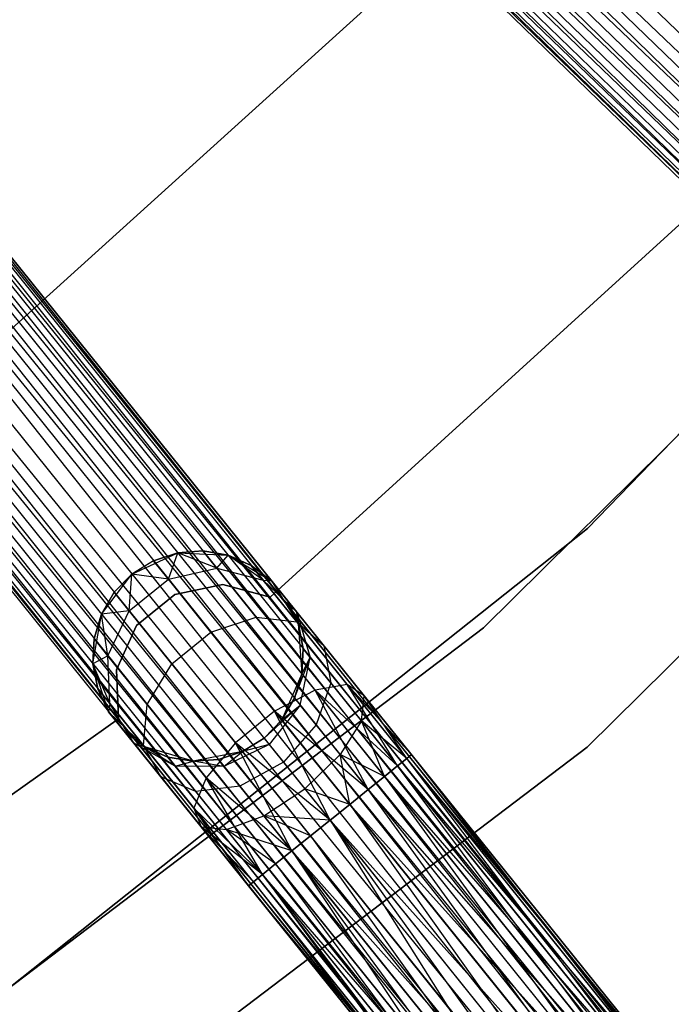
# Model space of a CAD drawing. Extents: x -102 to 101, y -101 to 102.
# Tile 158 of 256: x 35.5 to 41.69, y -50.49 to -41.14. Entities that reach past the tile are written whole.
import ezdxf

# ---------------------------------------------------------------- set-up
doc = ezdxf.new("R2010")
doc.units = 0
doc.header["$LTSCALE"] = 25.4
doc.layers.get('0').update_dxf_attribs({"linetype": 'CONTINUOUS'})

# ---------------------------------------------------------------- blocks, each defined once
blk = doc.blocks.new('NL2500012268_STL')
at = {"color": 0}
for p, q in [((133.7187, -30.1146, 328.5), (160.555, -56.1368, 328.5)), ((133.7187, -30.1146, 328.5), (160.555, -56.1368, 328.5)), ((133.7187, -30.1146, 326.5), (160.555, -56.1368, 326.5)), ((133.7187, -30.1146, 326.5), (160.555, -56.1368, 326.5)), ((133.5521, -30.2864, 326.5291), (160.555, -56.1368, 326.5)), ((160.2315, -56.4704, 326.6146), (133.5521, -30.2864, 326.5291)), ((160.2315, -56.4704, 326.6146), (133.5521, -30.2864, 326.5291)), ((133.5521, -30.2864, 328.4709), (160.3884, -56.3086, 328.4709)), ((133.5521, -30.2864, 328.4709), (160.3884, -56.3086, 328.4709)), ((133.5521, -30.2864, 326.5291), (160.555, -56.1368, 326.5)), ((133.3952, -30.4482, 326.6146), (160.2315, -56.4704, 326.6146)), ((133.3952, -30.4482, 326.6146), (160.2315, -56.4704, 326.6146)), ((160.3884, -56.3086, 328.4709), (133.3952, -30.4482, 328.3855)), ((133.3952, -30.4482, 328.3855), (160.0934, -56.6128, 328.2485)), ((133.3952, -30.4482, 328.3855), (160.0934, -56.6128, 328.2485)), ((160.3884, -56.3086, 328.4709), (133.3952, -30.4482, 328.3855)), ((159.9821, -56.7276, 326.9319), (133.2571, -30.5907, 326.7515)), ((133.2571, -30.5907, 326.7515), (160.2315, -56.4704, 326.6146)), ((133.2571, -30.5907, 326.7515), (160.2315, -56.4704, 326.6146)), ((159.9821, -56.7276, 326.9319), (133.2571, -30.5907, 326.7515)), ((133.2571, -30.5907, 328.2485), (160.0934, -56.6128, 328.2485)), ((133.2571, -30.5907, 328.2485), (160.0934, -56.6128, 328.2485)), ((133.1458, -30.7054, 326.9319), (159.9821, -56.7276, 326.9319)), ((133.1458, -30.7054, 326.9319), (159.9821, -56.7276, 326.9319)), ((160.0934, -56.6128, 328.2485), (133.1458, -30.7054, 328.0681)), ((133.1458, -30.7054, 328.0681), (159.9041, -56.808, 327.8546)), ((133.1458, -30.7054, 328.0681), (159.9041, -56.808, 327.8546)), ((160.0934, -56.6128, 328.2485), (133.1458, -30.7054, 328.0681)), ((133.0277, -30.8273, 327.3795), (159.8639, -56.8494, 327.3795)), ((133.0277, -30.8273, 327.6205), (159.8639, -56.8494, 327.3795)), ((159.9041, -56.808, 327.8546), (133.0277, -30.8273, 327.6205)), ((133.0277, -30.8273, 327.6205), (159.8639, -56.8494, 327.3795)), ((133.0277, -30.8273, 327.3795), (159.8639, -56.8494, 327.3795)), ((159.9041, -56.808, 327.8546), (133.0277, -30.8273, 327.6205)), ((159.8639, -56.8494, 327.3795), (133.0678, -30.7859, 327.1454)), ((133.0678, -30.7859, 327.1454), (159.9821, -56.7276, 326.9319)), ((133.0678, -30.7859, 327.1454), (159.9821, -56.7276, 326.9319)), ((159.8639, -56.8494, 327.3795), (133.0678, -30.7859, 327.1454)), ((133.0678, -30.7859, 327.8546), (159.9041, -56.808, 327.8546)), ((133.0678, -30.7859, 327.8546), (159.9041, -56.808, 327.8546)), ((153.9917, -62.2053, 327.3795), (130.5566, -33.0825, 327.6205)), ((130.5566, -33.0825, 327.3795), (153.9917, -62.2053, 327.3795)), ((153.9917, -62.2053, 327.3795), (130.5566, -33.0825, 327.6205)), ((130.5566, -33.0825, 327.6205), (153.9467, -62.2415, 327.8546)), ((130.5566, -33.0825, 327.6205), (153.9467, -62.2415, 327.8546)), ((130.5566, -33.0825, 327.3795), (153.9917, -62.2053, 327.3795)), ((153.9467, -62.2415, 327.8546), (130.4244, -33.1889, 328.0681)), ((130.4244, -33.1889, 328.0681), (153.7349, -62.4119, 328.2485)), ((130.4244, -33.1889, 328.0681), (153.7349, -62.4119, 328.2485)), ((153.9467, -62.2415, 327.8546), (130.4244, -33.1889, 328.0681)), ((130.4244, -33.1889, 326.9319), (153.8594, -62.3117, 326.9319)), ((130.4244, -33.1889, 326.9319), (153.8594, -62.3117, 326.9319)), ((130.5117, -33.1187, 327.8546), (153.9467, -62.2415, 327.8546)), ((130.5117, -33.1187, 327.8546), (153.9467, -62.2415, 327.8546)), ((153.8594, -62.3117, 326.9319), (130.5117, -33.1187, 327.1454)), ((130.5117, -33.1187, 327.1454), (153.9917, -62.2053, 327.3795)), ((130.5117, -33.1187, 327.1454), (153.9917, -62.2053, 327.3795)), ((153.8594, -62.3117, 326.9319), (130.5117, -33.1187, 327.1454)), ((130.2999, -33.2891, 328.2485), (153.7349, -62.4119, 328.2485)), ((130.2999, -33.2891, 328.2485), (153.7349, -62.4119, 328.2485)), ((153.5803, -62.5363, 326.6146), (130.2999, -33.2891, 326.7515)), ((130.2999, -33.2891, 326.7515), (153.8594, -62.3117, 326.9319)), ((130.2999, -33.2891, 326.7515), (153.8594, -62.3117, 326.9319)), ((153.5803, -62.5363, 326.6146), (130.2999, -33.2891, 326.7515)), ((153.7349, -62.4119, 328.2485), (130.1453, -33.4135, 328.3855)), ((130.1453, -33.4135, 328.3855), (153.4047, -62.6776, 328.4709)), ((130.1453, -33.4135, 328.3855), (153.4047, -62.6776, 328.4709)), ((153.7349, -62.4119, 328.2485), (130.1453, -33.4135, 328.3855)), ((130.1453, -33.4135, 326.6146), (153.5803, -62.5363, 326.6146)), ((130.1453, -33.4135, 326.6146), (153.5803, -62.5363, 326.6146)), ((129.9697, -33.5548, 328.4709), (153.4047, -62.6776, 328.4709)), ((129.9697, -33.5548, 328.4709), (153.4047, -62.6776, 328.4709)), ((129.9697, -33.5548, 326.5291), (153.2183, -62.8276, 326.5)), ((129.9697, -33.5548, 326.5291), (153.2183, -62.8276, 326.5)), ((129.9697, -33.5548, 326.5291), (153.5803, -62.5363, 326.6146)), ((129.9697, -33.5548, 326.5291), (153.5803, -62.5363, 326.6146)), ((129.7832, -33.7048, 328.5), (153.2183, -62.8276, 328.5)), ((129.7832, -33.7048, 328.5), (153.2183, -62.8276, 328.5)), ((129.7832, -33.7048, 326.5), (153.2183, -62.8276, 326.5)), ((129.7832, -33.7048, 326.5), (153.2183, -62.8276, 326.5)), ((129.5968, -33.8549, 326.5291), (153.2183, -62.8276, 326.5)), ((152.8562, -63.119, 326.6146), (129.5968, -33.8549, 326.5291)), ((152.8562, -63.119, 326.6146), (129.5968, -33.8549, 326.5291)), ((129.5968, -33.8549, 328.4709), (153.0318, -62.9777, 328.4709)), ((129.5968, -33.8549, 328.4709), (153.0318, -62.9777, 328.4709)), ((129.5968, -33.8549, 326.5291), (153.2183, -62.8276, 326.5)), ((129.4212, -33.9962, 326.6146), (152.8562, -63.119, 326.6146)), ((129.4212, -33.9962, 326.6146), (152.8562, -63.119, 326.6146)), ((153.0318, -62.9777, 328.4709), (129.4212, -33.9962, 328.3855)), ((129.4212, -33.9962, 328.3855), (152.7016, -63.2434, 328.2485)), ((129.4212, -33.9962, 328.3855), (152.7016, -63.2434, 328.2485)), ((153.0318, -62.9777, 328.4709), (129.4212, -33.9962, 328.3855)), ((152.5771, -63.3436, 326.9319), (129.2666, -34.1206, 326.7515)), ((129.2666, -34.1206, 326.7515), (152.8562, -63.119, 326.6146)), ((129.2666, -34.1206, 326.7515), (152.8562, -63.119, 326.6146)), ((152.5771, -63.3436, 326.9319), (129.2666, -34.1206, 326.7515)), ((129.2666, -34.1206, 328.2485), (152.7016, -63.2434, 328.2485)), ((129.2666, -34.1206, 328.2485), (152.7016, -63.2434, 328.2485)), ((129.1421, -34.2208, 326.9319), (152.5771, -63.3436, 326.9319)), ((129.1421, -34.2208, 326.9319), (152.5771, -63.3436, 326.9319)), ((152.7016, -63.2434, 328.2485), (129.1421, -34.2208, 328.0681)), ((129.1421, -34.2208, 328.0681), (152.4898, -63.4138, 327.8546)), ((129.1421, -34.2208, 328.0681), (152.4898, -63.4138, 327.8546)), ((152.7016, -63.2434, 328.2485), (129.1421, -34.2208, 328.0681)), ((152.4449, -63.45, 327.3795), (129.0548, -34.291, 327.1454)), ((129.0548, -34.291, 327.1454), (152.5771, -63.3436, 326.9319)), ((129.0548, -34.291, 327.1454), (152.5771, -63.3436, 326.9319)), ((152.4449, -63.45, 327.3795), (129.0548, -34.291, 327.1454)), ((129.0548, -34.291, 327.8546), (152.4898, -63.4138, 327.8546)), ((129.0548, -34.291, 327.8546), (152.4898, -63.4138, 327.8546)), ((129.0098, -34.3272, 327.3795), (152.4449, -63.45, 327.3795)), ((129.0098, -34.3272, 327.6205), (152.4449, -63.45, 327.3795)), ((152.4898, -63.4138, 327.8546), (129.0098, -34.3272, 327.6205)), ((129.0098, -34.3272, 327.6205), (152.4449, -63.45, 327.3795)), ((129.0098, -34.3272, 327.3795), (152.4449, -63.45, 327.3795)), ((152.4898, -63.4138, 327.8546), (129.0098, -34.3272, 327.6205)), ((137.9719, -44.7397, 21), (143.6191, -39.6321, 21)), ((143.6191, -39.6321, 23), (137.9719, -44.7397, 23)), ((143.6191, -39.6321, 23), (137.9719, -44.7397, 23)), ((137.9719, -44.7397, 21), (143.6191, -39.6321, 21)), ((144.2646, -45.8941, 19), (149.8981, -40.0692, 19)), ((149.8981, -40.0692, 20), (144.2646, -45.8941, 20)), ((144.2646, -45.8941, 19), (149.8981, -40.0692, 19)), ((149.8981, -40.0692, 20), (144.2646, -45.8941, 20)), ((149.0434, -41.1315, 26.5), (143.2785, -46.8357, 26.5)), ((143.2785, -46.8357, 17), (149.0434, -41.1315, 17)), ((143.2785, -46.8357, 17), (149.0434, -41.1315, 17)), ((149.0434, -41.1315, 26.5), (143.2785, -46.8357, 26.5)), ((144.2615, -47.9687, 26.5), (150.1659, -42.1265, 26.5)), ((150.1659, -42.1265, 17), (144.2615, -47.9687, 17)), ((144.2615, -47.9687, 26.5), (150.1659, -42.1265, 26.5)), ((150.1659, -42.1265, 17), (144.2615, -47.9687, 17)), ((145.3929, -42.7716, 23), (141.25, -46.5455, 23)), ((141.25, -46.5455, 21), (145.3929, -42.7716, 21)), ((141.25, -46.5455, 21), (145.3929, -42.7716, 21)), ((145.3929, -42.7716, 23), (141.25, -46.5455, 23)), ((137.919, -50.9338, 19), (144.2646, -45.8941, 19)), ((144.2646, -45.8941, 20), (137.919, -50.9338, 20)), ((137.919, -50.9338, 19), (144.2646, -45.8941, 19)), ((144.2646, -45.8941, 20), (137.919, -50.9338, 20)), ((144.2646, -45.8941, 19), (144.2646, -45.8941, 20)), ((144.2646, -45.8941, 19), (144.2646, -45.8941, 20)), ((139.9394, -46.326, 21), (140.3733, -46.1238, 21)), ((139.9394, -46.326, 21), (140.3733, -46.1238, 21)), ((140.3733, -46.1238, 25.5), (140.1441, -46.1986, 25.5)), ((140.1441, -46.1986, 25.5), (140.3733, -46.1238, 21)), ((140.1441, -46.1986, 25.5), (140.3733, -46.1238, 21)), ((140.3733, -46.1238, 25.5), (140.1441, -46.1986, 25.5)), ((140.2858, -46.3748, 26.6369), (140.3733, -46.1238, 25.5)), ((140.2858, -46.3748, 26.6369), (140.3733, -46.1238, 25.5)), ((140.6137, -46.1062, 25.5), (140.3733, -46.1238, 25.5)), ((140.3733, -46.1238, 21), (140.6137, -46.1062, 25.5)), ((140.6137, -46.1062, 25.5), (140.3733, -46.1238, 25.5)), ((140.3733, -46.1238, 21), (140.6137, -46.1062, 25.5)), ((140.3733, -46.1238, 21), (140.8514, -46.1465, 21)), ((140.7449, -46.2692, 26.5518), (140.3733, -46.1238, 25.5)), ((140.7449, -46.2692, 26.5518), (140.3733, -46.1238, 25.5)), ((140.3733, -46.1238, 21), (140.8514, -46.1465, 21)), ((140.3733, -46.1238, 25.5), (140.3733, -46.1238, 21)), ((140.3733, -46.1238, 25.5), (140.3733, -46.1238, 21)), ((140.7449, -46.2692, 26.5518), (140.6137, -46.1062, 25.5)), ((140.7449, -46.2692, 26.5518), (140.6137, -46.1062, 25.5)), ((140.8514, -46.1465, 25.5), (140.6137, -46.1062, 25.5)), ((140.6137, -46.1062, 25.5), (140.8514, -46.1465, 21)), ((140.6137, -46.1062, 25.5), (140.8514, -46.1465, 21)), ((140.8514, -46.1465, 25.5), (140.6137, -46.1062, 25.5)), ((140.7449, -46.2692, 26.5518), (140.8514, -46.1465, 25.5)), ((140.7449, -46.2692, 26.5518), (140.8514, -46.1465, 25.5)), ((140.8514, -46.1465, 21), (141.2642, -46.3888, 21)), ((141.1848, -46.3822, 26.4011), (140.8514, -46.1465, 25.5)), ((141.1848, -46.3822, 26.4011), (140.8514, -46.1465, 25.5)), ((141.0725, -46.2426, 25.5), (140.8514, -46.1465, 25.5)), ((140.8514, -46.1465, 21), (141.0725, -46.2426, 25.5)), ((140.8514, -46.1465, 21), (141.2642, -46.3888, 21)), ((140.8514, -46.1465, 25.5), (140.8514, -46.1465, 21)), ((140.8514, -46.1465, 25.5), (140.8514, -46.1465, 21)), ((141.0725, -46.2426, 25.5), (140.8514, -46.1465, 25.5)), ((140.8514, -46.1465, 21), (141.0725, -46.2426, 25.5)), ((140.1441, -46.1986, 25.5), (139.9394, -46.326, 25.5)), ((140.1441, -46.1986, 25.5), (139.9394, -46.326, 25.5)), ((140.1441, -46.1986, 25.5), (139.9394, -46.326, 21)), ((140.1441, -46.1986, 25.5), (139.9394, -46.326, 21)), ((140.2858, -46.3748, 26.6369), (140.1441, -46.1986, 25.5)), ((140.2858, -46.3748, 26.6369), (140.1441, -46.1986, 25.5)), ((140.2858, -46.3748, 26.6369), (140.7449, -46.2692, 26.5518)), ((140.2858, -46.3748, 26.6369), (140.7449, -46.2692, 26.5518)), ((140.7449, -46.2692, 26.5518), (141.1848, -46.3822, 26.4011)), ((141.1184, -46.7333, 27.4435), (140.7449, -46.2692, 26.5518)), ((141.1184, -46.7333, 27.4435), (140.7449, -46.2692, 26.5518)), ((140.7449, -46.2692, 26.5518), (141.1848, -46.3822, 26.4011)), ((141.1848, -46.3822, 26.4011), (141.0725, -46.2426, 25.5)), ((141.1848, -46.3822, 26.4011), (141.0725, -46.2426, 25.5)), ((141.2642, -46.3888, 25.5), (141.0725, -46.2426, 25.5)), ((141.0725, -46.2426, 25.5), (141.2642, -46.3888, 21)), ((141.0725, -46.2426, 25.5), (141.2642, -46.3888, 21)), ((141.2642, -46.3888, 25.5), (141.0725, -46.2426, 25.5)), ((139.6492, -46.7065, 21), (139.9394, -46.326, 21)), ((139.6492, -46.7065, 21), (139.9394, -46.326, 21)), ((139.9394, -46.326, 25.5), (139.7712, -46.4986, 25.5)), ((139.7712, -46.4986, 25.5), (139.9394, -46.326, 21)), ((139.9394, -46.326, 25.5), (139.7712, -46.4986, 25.5)), ((139.7712, -46.4986, 25.5), (139.9394, -46.326, 21)), ((139.9129, -46.6748, 26.6369), (139.9394, -46.326, 25.5)), ((139.9129, -46.6748, 26.6369), (139.9394, -46.326, 25.5)), ((139.9129, -46.6748, 26.6369), (140.2858, -46.3748, 26.6369)), ((139.9129, -46.6748, 26.6369), (140.2858, -46.3748, 26.6369)), ((140.2858, -46.3748, 26.6369), (139.9394, -46.326, 25.5)), ((140.2858, -46.3748, 26.6369), (139.9394, -46.326, 25.5)), ((139.9394, -46.326, 25.5), (139.9394, -46.326, 21)), ((139.9394, -46.326, 25.5), (139.9394, -46.326, 21)), ((140.6896, -46.8765, 27.6008), (140.2858, -46.3748, 26.6369)), ((140.6896, -46.8765, 27.6008), (140.2858, -46.3748, 26.6369)), ((141.1848, -46.3822, 26.4011), (141.2642, -46.3888, 25.5)), ((141.1848, -46.3822, 26.4011), (141.2642, -46.3888, 25.5)), ((141.1848, -46.3822, 26.4011), (141.505, -46.6881, 26.2192)), ((141.5048, -46.7799, 27.165), (141.1848, -46.3822, 26.4011)), ((141.5048, -46.7799, 27.165), (141.1848, -46.3822, 26.4011)), ((141.1848, -46.3822, 26.4011), (141.505, -46.6881, 26.2192)), ((140.8005, -46.425, 23), (140.3452, -46.5209, 23)), ((140.3452, -46.5209, 21), (140.8005, -46.425, 21)), ((140.3452, -46.5209, 21), (140.8005, -46.425, 21)), ((140.8005, -46.425, 23), (140.3452, -46.5209, 23)), ((141.25, -46.5455, 23), (140.8005, -46.425, 23)), ((140.8005, -46.425, 23), (140.8005, -46.425, 21)), ((140.8005, -46.425, 21), (141.25, -46.5455, 21)), ((140.8005, -46.425, 23), (140.8005, -46.425, 21)), ((140.8005, -46.425, 21), (141.25, -46.5455, 21)), ((141.25, -46.5455, 23), (140.8005, -46.425, 23)), ((141.2642, -46.3888, 21), (141.5171, -46.7951, 21)), ((141.505, -46.6881, 26.2192), (141.2642, -46.3888, 25.5)), ((141.2642, -46.3888, 21), (141.4153, -46.5766, 25.5)), ((141.2642, -46.3888, 25.5), (141.2642, -46.3888, 21)), ((141.505, -46.6881, 26.2192), (141.2642, -46.3888, 25.5)), ((141.2642, -46.3888, 21), (141.4153, -46.5766, 25.5)), ((141.2642, -46.3888, 21), (141.5171, -46.7951, 21)), ((141.2642, -46.3888, 25.5), (141.2642, -46.3888, 21)), ((139.7712, -46.4986, 25.5), (139.6492, -46.7065, 25.5)), ((139.6492, -46.7065, 21), (139.7712, -46.4986, 25.5)), ((139.7712, -46.4986, 25.5), (139.6492, -46.7065, 25.5)), ((139.6492, -46.7065, 21), (139.7712, -46.4986, 25.5)), ((139.9129, -46.6748, 26.6369), (139.7712, -46.4986, 25.5)), ((139.9129, -46.6748, 26.6369), (139.7712, -46.4986, 25.5)), ((140.3452, -46.5209, 23), (139.9826, -46.8125, 23)), ((139.9826, -46.8125, 21), (140.3452, -46.5209, 21)), ((139.9826, -46.8125, 21), (140.3452, -46.5209, 21)), ((140.3452, -46.5209, 23), (139.9826, -46.8125, 23)), ((140.3452, -46.5209, 23), (140.3452, -46.5209, 21)), ((140.3452, -46.5209, 23), (140.3452, -46.5209, 21)), ((141.25, -46.5455, 23), (141.25, -46.5455, 21)), ((141.25, -46.5455, 23), (141.25, -46.5455, 21)), ((141.505, -46.6881, 26.2192), (141.4153, -46.5766, 25.5)), ((141.5171, -46.7951, 25.5), (141.4153, -46.5766, 25.5)), ((141.505, -46.6881, 26.2192), (141.4153, -46.5766, 25.5)), ((141.4153, -46.5766, 25.5), (141.5171, -46.7951, 21)), ((141.4153, -46.5766, 25.5), (141.5171, -46.7951, 21)), ((141.5171, -46.7951, 25.5), (141.4153, -46.5766, 25.5)), ((139.569, -47.1784, 21), (139.6492, -46.7065, 21)), ((139.569, -47.1784, 21), (139.6492, -46.7065, 21)), ((139.6492, -46.7065, 25.5), (139.5804, -46.9376, 25.5)), ((139.5804, -46.9376, 25.5), (139.6492, -46.7065, 21)), ((139.5804, -46.9376, 25.5), (139.6492, -46.7065, 21)), ((139.6492, -46.7065, 25.5), (139.5804, -46.9376, 25.5)), ((139.9129, -46.6748, 26.6369), (139.6492, -46.7065, 25.5)), ((139.9129, -46.6748, 26.6369), (139.6492, -46.7065, 25.5)), ((139.7116, -47.1006, 26.5518), (139.6492, -46.7065, 25.5)), ((139.7116, -47.1006, 26.5518), (139.6492, -46.7065, 25.5)), ((139.6492, -46.7065, 25.5), (139.6492, -46.7065, 21)), ((139.6492, -46.7065, 25.5), (139.6492, -46.7065, 21)), ((139.7116, -47.1006, 26.5518), (139.9129, -46.6748, 26.6369)), ((139.7116, -47.1006, 26.5518), (139.9129, -46.6748, 26.6369)), ((140.3167, -47.1766, 27.6008), (139.9129, -46.6748, 26.6369)), ((140.3167, -47.1766, 27.6008), (139.9129, -46.6748, 26.6369)), ((140.6896, -46.8765, 27.6008), (141.1184, -46.7333, 27.4435)), ((140.6896, -46.8765, 27.6008), (141.1184, -46.7333, 27.4435)), ((141.1184, -46.7333, 27.4435), (141.5048, -46.7799, 27.165)), ((141.6774, -47.428, 28.0393), (141.1184, -46.7333, 27.4435)), ((141.6774, -47.428, 28.0393), (141.1184, -46.7333, 27.4435)), ((141.1184, -46.7333, 27.4435), (141.5048, -46.7799, 27.165)), ((141.5636, -47.0317, 25.5), (141.505, -46.6881, 26.2192)), ((141.505, -46.6881, 26.2192), (141.632, -47.1166, 26.048)), ((141.5636, -47.0317, 25.5), (141.505, -46.6881, 26.2192)), ((141.5171, -46.7951, 25.5), (141.505, -46.6881, 26.2192)), ((141.5171, -46.7951, 25.5), (141.505, -46.6881, 26.2192)), ((141.7604, -47.0055, 26.829), (141.505, -46.6881, 26.2192)), ((141.7604, -47.0055, 26.829), (141.505, -46.6881, 26.2192)), ((141.505, -46.6881, 26.2192), (141.632, -47.1166, 26.048)), ((143.2785, -46.8357, 26.5), (136.8184, -51.7387, 26.5)), ((136.8184, -51.7387, 17), (143.2785, -46.8357, 17)), ((136.8184, -51.7387, 17), (143.2785, -46.8357, 17)), ((143.2785, -46.8357, 26.5), (136.8184, -51.7387, 26.5)), ((139.9826, -46.8125, 23), (139.7912, -47.2366, 23)), ((139.7912, -47.2366, 21), (139.9826, -46.8125, 21)), ((139.7912, -47.2366, 21), (139.9826, -46.8125, 21)), ((139.9826, -46.8125, 23), (139.7912, -47.2366, 23)), ((139.9826, -46.8125, 23), (139.9826, -46.8125, 21)), ((139.9826, -46.8125, 23), (139.9826, -46.8125, 21)), ((141.5048, -46.7799, 27.165), (141.7604, -47.0055, 26.829)), ((141.9837, -47.375, 27.6754), (141.5048, -46.7799, 27.165)), ((141.9837, -47.375, 27.6754), (141.5048, -46.7799, 27.165)), ((141.5048, -46.7799, 27.165), (141.7604, -47.0055, 26.829)), ((141.5171, -46.7951, 21), (141.5522, -47.2725, 21)), ((141.5636, -47.0317, 25.5), (141.5171, -46.7951, 25.5)), ((141.5171, -46.7951, 21), (141.5636, -47.0317, 25.5)), ((141.5171, -46.7951, 21), (141.5522, -47.2725, 21)), ((141.5171, -46.7951, 25.5), (141.5171, -46.7951, 21)), ((141.5171, -46.7951, 25.5), (141.5171, -46.7951, 21)), ((141.5636, -47.0317, 25.5), (141.5171, -46.7951, 25.5)), ((141.5171, -46.7951, 21), (141.5636, -47.0317, 25.5)), ((143.2785, -46.8357, 17), (143.2785, -46.8357, 26.5)), ((143.2785, -46.8357, 17), (143.2785, -46.8357, 26.5)), ((139.5804, -46.9376, 25.5), (139.569, -47.1784, 25.5)), ((139.569, -47.1784, 21), (139.5804, -46.9376, 25.5)), ((139.5804, -46.9376, 25.5), (139.569, -47.1784, 25.5)), ((139.569, -47.1784, 21), (139.5804, -46.9376, 25.5)), ((139.7116, -47.1006, 26.5518), (139.5804, -46.9376, 25.5)), ((139.7116, -47.1006, 26.5518), (139.5804, -46.9376, 25.5)), ((140.3167, -47.1766, 27.6008), (140.6896, -46.8765, 27.6008)), ((140.3167, -47.1766, 27.6008), (140.6896, -46.8765, 27.6008)), ((141.2939, -47.6274, 28.2448), (140.6896, -46.8765, 27.6008)), ((141.2939, -47.6274, 28.2448), (140.6896, -46.8765, 27.6008)), ((141.5522, -47.2725, 25.5), (141.5636, -47.0317, 25.5)), ((141.5636, -47.0317, 25.5), (141.5522, -47.2725, 21)), ((141.5636, -47.0317, 25.5), (141.5522, -47.2725, 21)), ((141.5522, -47.2725, 25.5), (141.5636, -47.0317, 25.5)), ((141.632, -47.1166, 26.048), (141.5636, -47.0317, 25.5)), ((141.632, -47.1166, 26.048), (141.5636, -47.0317, 25.5)), ((141.7604, -47.0055, 26.829), (141.8266, -47.3584, 26.5125)), ((142.1427, -47.4805, 27.2364), (141.7604, -47.0055, 26.829)), ((142.1427, -47.4805, 27.2364), (141.7604, -47.0055, 26.829)), ((141.7604, -47.0055, 26.829), (141.8266, -47.3584, 26.5125)), ((139.7116, -47.1006, 26.5518), (139.569, -47.1784, 25.5)), ((139.7116, -47.1006, 26.5518), (139.569, -47.1784, 25.5)), ((139.7279, -47.5546, 26.4011), (139.7116, -47.1006, 26.5518)), ((140.0851, -47.5648, 27.4435), (139.7116, -47.1006, 26.5518)), ((139.7279, -47.5546, 26.4011), (139.7116, -47.1006, 26.5518)), ((140.0851, -47.5648, 27.4435), (139.7116, -47.1006, 26.5518)), ((141.4835, -47.5035, 25.5), (141.632, -47.1166, 26.048)), ((141.4835, -47.5035, 25.5), (141.632, -47.1166, 26.048)), ((141.5367, -47.5696, 25.9265), (141.632, -47.1166, 26.048)), ((141.5367, -47.5696, 25.9265), (141.632, -47.1166, 26.048)), ((141.5522, -47.2725, 25.5), (141.632, -47.1166, 26.048)), ((141.5522, -47.2725, 25.5), (141.632, -47.1166, 26.048)), ((141.8266, -47.3584, 26.5125), (141.632, -47.1166, 26.048)), ((141.8266, -47.3584, 26.5125), (141.632, -47.1166, 26.048)), ((139.7174, -47.6335, 21), (139.569, -47.1784, 21)), ((139.7279, -47.5546, 26.4011), (139.569, -47.1784, 25.5)), ((139.569, -47.1784, 25.5), (139.6156, -47.415, 25.5)), ((139.7279, -47.5546, 26.4011), (139.569, -47.1784, 25.5)), ((139.6156, -47.415, 25.5), (139.569, -47.1784, 21)), ((139.7174, -47.6335, 21), (139.569, -47.1784, 21)), ((139.6156, -47.415, 25.5), (139.569, -47.1784, 21)), ((139.569, -47.1784, 25.5), (139.6156, -47.415, 25.5)), ((139.569, -47.1784, 25.5), (139.569, -47.1784, 21)), ((139.569, -47.1784, 25.5), (139.569, -47.1784, 21)), ((140.0851, -47.5648, 27.4435), (140.3167, -47.1766, 27.6008)), ((140.0851, -47.5648, 27.4435), (140.3167, -47.1766, 27.6008)), ((140.921, -47.9275, 28.2448), (140.3167, -47.1766, 27.6008)), ((140.921, -47.9275, 28.2448), (140.3167, -47.1766, 27.6008)), ((139.7912, -47.2366, 23), (139.7912, -47.2366, 21)), ((139.7912, -47.2366, 23), (139.7912, -47.2366, 21)), ((139.7912, -47.2366, 23), (139.8124, -47.7014, 23)), ((139.8124, -47.7014, 21), (139.7912, -47.2366, 21)), ((139.8124, -47.7014, 21), (139.7912, -47.2366, 21)), ((139.7912, -47.2366, 23), (139.8124, -47.7014, 23)), ((141.5522, -47.2725, 21), (141.3615, -47.7114, 21)), ((141.5522, -47.2725, 21), (141.3615, -47.7114, 21)), ((141.4835, -47.5035, 25.5), (141.5522, -47.2725, 25.5)), ((141.5522, -47.2725, 21), (141.4835, -47.5035, 25.5)), ((141.4835, -47.5035, 25.5), (141.5522, -47.2725, 25.5)), ((141.5522, -47.2725, 21), (141.4835, -47.5035, 25.5)), ((141.5522, -47.2725, 25.5), (141.5522, -47.2725, 21)), ((141.5522, -47.2725, 25.5), (141.5522, -47.2725, 21)), ((141.9837, -47.375, 27.6754), (141.6774, -47.428, 28.0393)), ((141.9837, -47.375, 27.6754), (141.6774, -47.428, 28.0393)), ((141.8266, -47.3584, 26.5125), (141.6882, -47.7579, 26.2881)), ((141.8266, -47.3584, 26.5125), (141.6882, -47.7579, 26.2881)), ((142.1178, -47.7203, 26.8229), (141.8266, -47.3584, 26.5125)), ((142.1178, -47.7203, 26.8229), (141.8266, -47.3584, 26.5125)), ((142.4613, -48.1473, 28.0681), (141.9837, -47.375, 27.6754)), ((142.5486, -48.077, 27.8546), (141.9837, -47.375, 27.6754)), ((142.4613, -48.1473, 28.0681), (141.9837, -47.375, 27.6754)), ((142.5486, -48.077, 27.8546), (141.9837, -47.375, 27.6754)), ((142.5936, -48.0408, 27.6205), (141.9837, -47.375, 27.6754)), ((142.5936, -48.0408, 27.6205), (141.9837, -47.375, 27.6754)), ((142.1427, -47.4805, 27.2364), (141.9837, -47.375, 27.6754)), ((142.1427, -47.4805, 27.2364), (141.9837, -47.375, 27.6754)), ((139.7279, -47.5546, 26.4011), (139.6156, -47.415, 25.5)), ((139.6156, -47.415, 25.5), (139.7174, -47.6335, 25.5)), ((139.7279, -47.5546, 26.4011), (139.6156, -47.415, 25.5)), ((139.7174, -47.6335, 21), (139.6156, -47.415, 25.5)), ((139.6156, -47.415, 25.5), (139.7174, -47.6335, 25.5)), ((139.7174, -47.6335, 21), (139.6156, -47.415, 25.5)), ((141.6774, -47.428, 28.0393), (141.2939, -47.6274, 28.2448)), ((141.6774, -47.428, 28.0393), (141.2939, -47.6274, 28.2448)), ((141.3615, -47.7114, 25.5), (141.4835, -47.5035, 25.5)), ((141.4835, -47.5035, 25.5), (141.3615, -47.7114, 21)), ((141.4835, -47.5035, 25.5), (141.3615, -47.7114, 21)), ((141.3615, -47.7114, 25.5), (141.4835, -47.5035, 25.5)), ((141.4835, -47.5035, 25.5), (141.5367, -47.5696, 25.9265)), ((141.4835, -47.5035, 25.5), (141.5367, -47.5696, 25.9265)), ((142.1822, -48.3719, 28.3855), (141.6774, -47.428, 28.0393)), ((142.3368, -48.2475, 28.2485), (141.6774, -47.428, 28.0393)), ((142.1822, -48.3719, 28.3855), (141.6774, -47.428, 28.0393)), ((142.3368, -48.2475, 28.2485), (141.6774, -47.428, 28.0393)), ((142.4613, -48.1473, 28.0681), (141.6774, -47.428, 28.0393)), ((142.4613, -48.1473, 28.0681), (141.6774, -47.428, 28.0393)), ((142.1178, -47.7203, 26.8229), (142.1427, -47.4805, 27.2364)), ((142.1178, -47.7203, 26.8229), (142.1427, -47.4805, 27.2364)), ((142.5936, -48.0408, 27.3795), (142.1427, -47.4805, 27.2364)), ((142.5936, -48.0408, 27.6205), (142.1427, -47.4805, 27.2364)), ((142.5936, -48.0408, 27.6205), (142.1427, -47.4805, 27.2364)), ((142.5936, -48.0408, 27.3795), (142.1427, -47.4805, 27.2364)), ((142.5486, -48.077, 27.1454), (142.1427, -47.4805, 27.2364)), ((142.5486, -48.077, 27.1454), (142.1427, -47.4805, 27.2364)), ((139.7279, -47.5546, 26.4011), (139.7174, -47.6335, 25.5)), ((139.7279, -47.5546, 26.4011), (139.7174, -47.6335, 25.5)), ((139.9582, -47.9328, 26.2192), (139.7279, -47.5546, 26.4011)), ((140.0479, -47.9522, 27.165), (139.7279, -47.5546, 26.4011)), ((139.9582, -47.9328, 26.2192), (139.7279, -47.5546, 26.4011)), ((140.0479, -47.9522, 27.165), (139.7279, -47.5546, 26.4011)), ((140.0479, -47.9522, 27.165), (140.0851, -47.5648, 27.4435)), ((140.0479, -47.9522, 27.165), (140.0851, -47.5648, 27.4435)), ((140.6441, -48.2595, 28.0393), (140.0851, -47.5648, 27.4435)), ((140.6441, -48.2595, 28.0393), (140.0851, -47.5648, 27.4435)), ((141.5367, -47.5696, 25.9265), (141.1933, -47.8841, 25.5)), ((141.5367, -47.5696, 25.9265), (141.1933, -47.8841, 25.5)), ((141.5367, -47.5696, 25.9265), (141.241, -47.9434, 25.8827)), ((141.5367, -47.5696, 25.9265), (141.241, -47.9434, 25.8827)), ((141.3615, -47.7114, 25.5), (141.5367, -47.5696, 25.9265)), ((141.3615, -47.7114, 25.5), (141.5367, -47.5696, 25.9265)), ((141.6882, -47.7579, 26.2881), (141.5367, -47.5696, 25.9265)), ((141.6882, -47.7579, 26.2881), (141.5367, -47.5696, 25.9265)), ((140.0602, -47.9675, 21), (139.7174, -47.6335, 21)), ((139.9582, -47.9328, 26.2192), (139.7174, -47.6335, 25.5)), ((139.7174, -47.6335, 25.5), (139.7174, -47.6335, 21)), ((139.8685, -47.8213, 25.5), (139.7174, -47.6335, 21)), ((139.9582, -47.9328, 26.2192), (139.7174, -47.6335, 25.5)), ((139.8685, -47.8213, 25.5), (139.7174, -47.6335, 21)), ((140.0602, -47.9675, 21), (139.7174, -47.6335, 21)), ((139.7174, -47.6335, 25.5), (139.7174, -47.6335, 21)), ((141.2939, -47.6274, 28.2448), (140.921, -47.9275, 28.2448)), ((141.2939, -47.6274, 28.2448), (140.921, -47.9275, 28.2448)), ((141.8202, -48.6632, 28.5), (141.2939, -47.6274, 28.2448)), ((142.0066, -48.5132, 28.4709), (141.2939, -47.6274, 28.2448)), ((141.8202, -48.6632, 28.5), (141.2939, -47.6274, 28.2448)), ((142.0066, -48.5132, 28.4709), (141.2939, -47.6274, 28.2448)), ((142.1822, -48.3719, 28.3855), (141.2939, -47.6274, 28.2448)), ((142.1822, -48.3719, 28.3855), (141.2939, -47.6274, 28.2448)), ((139.8124, -47.7014, 23), (135.2364, -50.9379, 23)), ((135.2364, -50.9379, 21), (139.8124, -47.7014, 21)), ((135.2364, -50.9379, 21), (139.8124, -47.7014, 21)), ((139.8124, -47.7014, 23), (135.2364, -50.9379, 23)), ((139.8124, -47.7014, 23), (139.8124, -47.7014, 21)), ((139.8124, -47.7014, 23), (139.8124, -47.7014, 21)), ((141.3615, -47.7114, 21), (141.1933, -47.8841, 21)), ((141.1933, -47.8841, 25.5), (141.3615, -47.7114, 25.5)), ((141.1933, -47.8841, 25.5), (141.3615, -47.7114, 25.5)), ((141.3615, -47.7114, 21), (141.1933, -47.8841, 21)), ((141.3615, -47.7114, 25.5), (141.3615, -47.7114, 21)), ((141.3615, -47.7114, 25.5), (141.3615, -47.7114, 21)), ((141.6882, -47.7579, 26.2881), (141.3769, -48.1123, 26.2071)), ((141.6882, -47.7579, 26.2881), (141.3769, -48.1123, 26.2071)), ((141.9148, -48.0396, 26.5297), (141.6882, -47.7579, 26.2881)), ((141.9148, -48.0396, 26.5297), (141.6882, -47.7579, 26.2881)), ((142.1178, -47.7203, 26.8229), (141.9148, -48.0396, 26.5297)), ((142.1178, -47.7203, 26.8229), (141.9148, -48.0396, 26.5297)), ((142.5486, -48.077, 27.1454), (142.1178, -47.7203, 26.8229)), ((142.4613, -48.1473, 26.9319), (142.1178, -47.7203, 26.8229)), ((142.5486, -48.077, 27.1454), (142.1178, -47.7203, 26.8229)), ((142.4613, -48.1473, 26.9319), (142.1178, -47.7203, 26.8229)), ((142.3368, -48.2475, 26.7515), (142.1178, -47.7203, 26.8229)), ((142.3368, -48.2475, 26.7515), (142.1178, -47.7203, 26.8229)), ((139.9582, -47.9328, 26.2192), (139.8685, -47.8213, 25.5)), ((139.8685, -47.8213, 25.5), (140.0602, -47.9675, 25.5)), ((139.9582, -47.9328, 26.2192), (139.8685, -47.8213, 25.5)), ((140.0602, -47.9675, 21), (139.8685, -47.8213, 25.5)), ((139.8685, -47.8213, 25.5), (140.0602, -47.9675, 25.5)), ((140.0602, -47.9675, 21), (139.8685, -47.8213, 25.5)), ((137.6451, -52.9903, 26.5), (144.2615, -47.9687, 26.5)), ((144.2615, -47.9687, 17), (137.6451, -52.9903, 17)), ((137.6451, -52.9903, 26.5), (144.2615, -47.9687, 26.5)), ((144.2615, -47.9687, 17), (137.6451, -52.9903, 17)), ((140.3496, -48.1485, 26.048), (139.9582, -47.9328, 26.2192)), ((139.9582, -47.9328, 26.2192), (140.0602, -47.9675, 25.5)), ((139.9582, -47.9328, 26.2192), (140.0602, -47.9675, 25.5)), ((140.2136, -48.2502, 26.829), (139.9582, -47.9328, 26.2192)), ((140.3496, -48.1485, 26.048), (139.9582, -47.9328, 26.2192)), ((140.2136, -48.2502, 26.829), (139.9582, -47.9328, 26.2192)), ((140.2136, -48.2502, 26.829), (140.0479, -47.9522, 27.165)), ((140.5268, -48.5474, 27.6754), (140.0479, -47.9522, 27.165)), ((140.2136, -48.2502, 26.829), (140.0479, -47.9522, 27.165)), ((140.5268, -48.5474, 27.6754), (140.0479, -47.9522, 27.165)), ((140.519, -48.1039, 21), (140.0602, -47.9675, 21)), ((140.3496, -48.1485, 26.048), (140.0602, -47.9675, 25.5)), ((140.0602, -47.9675, 25.5), (140.2813, -48.0636, 25.5)), ((140.3496, -48.1485, 26.048), (140.0602, -47.9675, 25.5)), ((140.2813, -48.0636, 25.5), (140.0602, -47.9675, 21)), ((140.519, -48.1039, 21), (140.0602, -47.9675, 21)), ((140.2813, -48.0636, 25.5), (140.0602, -47.9675, 21)), ((140.0602, -47.9675, 25.5), (140.2813, -48.0636, 25.5)), ((140.0602, -47.9675, 25.5), (140.0602, -47.9675, 21)), ((140.0602, -47.9675, 25.5), (140.0602, -47.9675, 21)), ((140.921, -47.9275, 28.2448), (140.6441, -48.2595, 28.0393)), ((140.921, -47.9275, 28.2448), (140.6441, -48.2595, 28.0393)), ((141.241, -47.9434, 25.8827), (140.8126, -48.1523, 25.9265)), ((141.241, -47.9434, 25.8827), (140.8126, -48.1523, 25.9265)), ((141.4581, -48.9545, 28.3855), (140.921, -47.9275, 28.2448)), ((141.6337, -48.8132, 28.4709), (140.921, -47.9275, 28.2448)), ((141.4581, -48.9545, 28.3855), (140.921, -47.9275, 28.2448)), ((141.6337, -48.8132, 28.4709), (140.921, -47.9275, 28.2448)), ((141.8202, -48.6632, 28.5), (140.921, -47.9275, 28.2448)), ((141.8202, -48.6632, 28.5), (140.921, -47.9275, 28.2448)), ((141.1933, -47.8841, 21), (140.9886, -48.0115, 21)), ((140.9886, -48.0115, 25.5), (141.1933, -47.8841, 25.5)), ((140.9886, -48.0115, 25.5), (141.1933, -47.8841, 25.5)), ((141.1933, -47.8841, 21), (140.9886, -48.0115, 21)), ((141.241, -47.9434, 25.8827), (140.9886, -48.0115, 25.5)), ((141.241, -47.9434, 25.8827), (140.9886, -48.0115, 25.5)), ((141.1933, -47.8841, 25.5), (141.241, -47.9434, 25.8827)), ((141.1933, -47.8841, 25.5), (141.241, -47.9434, 25.8827)), ((141.1933, -47.8841, 25.5), (141.1933, -47.8841, 21)), ((141.1933, -47.8841, 25.5), (141.1933, -47.8841, 21)), ((141.241, -47.9434, 25.8827), (141.3769, -48.1123, 26.2071)), ((141.241, -47.9434, 25.8827), (141.3769, -48.1123, 26.2071)), ((144.2615, -47.9687, 26.5), (144.2615, -47.9687, 17)), ((144.2615, -47.9687, 26.5), (144.2615, -47.9687, 17)), ((140.3496, -48.1485, 26.048), (140.2813, -48.0636, 25.5)), ((140.2813, -48.0636, 25.5), (140.519, -48.1039, 25.5)), ((140.3496, -48.1485, 26.048), (140.2813, -48.0636, 25.5)), ((140.519, -48.1039, 21), (140.2813, -48.0636, 25.5)), ((140.2813, -48.0636, 25.5), (140.519, -48.1039, 25.5)), ((140.519, -48.1039, 21), (140.2813, -48.0636, 25.5)), ((140.9886, -48.0115, 21), (140.519, -48.1039, 21)), ((140.9886, -48.0115, 21), (140.519, -48.1039, 21)), ((140.7594, -48.0862, 25.5), (140.9886, -48.0115, 25.5)), ((140.9886, -48.0115, 21), (140.7594, -48.0862, 25.5)), ((140.7594, -48.0862, 25.5), (140.9886, -48.0115, 25.5)), ((140.9886, -48.0115, 21), (140.7594, -48.0862, 25.5)), ((140.8126, -48.1523, 25.9265), (140.9886, -48.0115, 25.5)), ((140.8126, -48.1523, 25.9265), (140.9886, -48.0115, 25.5)), ((140.9886, -48.0115, 25.5), (140.9886, -48.0115, 21)), ((140.9886, -48.0115, 25.5), (140.9886, -48.0115, 21)), ((141.9148, -48.0396, 26.5297), (141.5803, -48.3651, 26.4239)), ((141.9148, -48.0396, 26.5297), (141.5803, -48.3651, 26.4239)), ((142.3368, -48.2475, 26.7515), (141.9148, -48.0396, 26.5297)), ((142.3368, -48.2475, 26.7515), (141.9148, -48.0396, 26.5297)), ((142.1822, -48.3719, 26.6146), (141.9148, -48.0396, 26.5297)), ((142.1822, -48.3719, 26.6146), (141.9148, -48.0396, 26.5297)), ((142.0066, -48.5132, 26.5291), (141.9148, -48.0396, 26.5297)), ((142.0066, -48.5132, 26.5291), (141.9148, -48.0396, 26.5297)), ((142.5936, -48.0408, 27.6205), (142.5486, -48.077, 27.8546)), ((142.5486, -48.077, 27.1454), (142.5936, -48.0408, 27.3795)), ((142.5936, -48.0408, 27.6205), (142.5486, -48.077, 27.8546)), ((142.5486, -48.077, 27.1454), (142.5936, -48.0408, 27.3795)), ((145.2455, -51.3364, 28.0758), (142.5936, -48.0408, 27.6205)), ((145.2455, -51.3364, 28.0758), (142.5936, -48.0408, 27.3795)), ((145.2455, -51.3364, 28.0758), (142.5936, -48.0408, 27.6205)), ((145.2455, -51.3364, 28.0758), (142.5936, -48.0408, 27.3795)), ((145.264, -51.4514, 27.6116), (142.5936, -48.0408, 27.3795)), ((145.264, -51.4514, 27.6116), (142.5936, -48.0408, 27.3795)), ((140.3496, -48.1485, 26.048), (140.519, -48.1039, 25.5)), ((140.3496, -48.1485, 26.048), (140.519, -48.1039, 25.5)), ((140.8126, -48.1523, 25.9265), (140.3496, -48.1485, 26.048)), ((140.5442, -48.3903, 26.5125), (140.3496, -48.1485, 26.048)), ((140.8126, -48.1523, 25.9265), (140.3496, -48.1485, 26.048)), ((140.5442, -48.3903, 26.5125), (140.3496, -48.1485, 26.048)), ((140.519, -48.1039, 25.5), (140.7594, -48.0862, 25.5)), ((140.7594, -48.0862, 25.5), (140.519, -48.1039, 21)), ((140.7594, -48.0862, 25.5), (140.519, -48.1039, 21)), ((140.519, -48.1039, 25.5), (140.7594, -48.0862, 25.5)), ((140.8126, -48.1523, 25.9265), (140.519, -48.1039, 25.5)), ((140.8126, -48.1523, 25.9265), (140.519, -48.1039, 25.5)), ((140.519, -48.1039, 25.5), (140.519, -48.1039, 21)), ((140.519, -48.1039, 25.5), (140.519, -48.1039, 21)), ((140.8126, -48.1523, 25.9265), (140.7594, -48.0862, 25.5)), ((140.8126, -48.1523, 25.9265), (140.7594, -48.0862, 25.5)), ((140.964, -48.3405, 26.2881), (140.8126, -48.1523, 25.9265)), ((140.964, -48.3405, 26.2881), (140.8126, -48.1523, 25.9265)), ((141.3769, -48.1123, 26.2071), (140.964, -48.3405, 26.2881)), ((141.3769, -48.1123, 26.2071), (140.964, -48.3405, 26.2881)), ((141.3769, -48.1123, 26.2071), (141.5803, -48.3651, 26.4239)), ((141.3769, -48.1123, 26.2071), (141.5803, -48.3651, 26.4239)), ((142.4613, -48.1473, 28.0681), (142.3368, -48.2475, 28.2485)), ((142.3368, -48.2475, 26.7515), (142.4613, -48.1473, 26.9319)), ((142.4613, -48.1473, 28.0681), (142.3368, -48.2475, 28.2485)), ((142.3368, -48.2475, 26.7515), (142.4613, -48.1473, 26.9319)), ((142.5486, -48.077, 27.8546), (142.4613, -48.1473, 28.0681)), ((142.4613, -48.1473, 26.9319), (142.5486, -48.077, 27.1454)), ((142.5486, -48.077, 27.8546), (142.4613, -48.1473, 28.0681)), ((142.4613, -48.1473, 26.9319), (142.5486, -48.077, 27.1454)), ((145.0536, -51.3686, 28.5131), (142.4613, -48.1473, 28.0681)), ((145.0536, -51.3686, 28.5131), (142.4613, -48.1473, 28.0681)), ((145.264, -51.4514, 27.6116), (142.4613, -48.1473, 26.9319)), ((145.264, -51.4514, 27.6116), (142.4613, -48.1473, 26.9319)), ((145.1047, -51.6871, 27.2267), (142.4613, -48.1473, 26.9319)), ((145.1047, -51.6871, 27.2267), (142.4613, -48.1473, 26.9319)), ((145.0536, -51.3686, 28.5131), (142.5486, -48.077, 27.8546)), ((145.0536, -51.3686, 28.5131), (142.5486, -48.077, 27.8546)), ((145.2455, -51.3364, 28.0758), (142.5486, -48.077, 27.8546)), ((145.2455, -51.3364, 28.0758), (142.5486, -48.077, 27.8546)), ((145.264, -51.4514, 27.6116), (142.5486, -48.077, 27.1454)), ((145.264, -51.4514, 27.6116), (142.5486, -48.077, 27.1454)), ((140.5442, -48.3903, 26.5125), (140.2136, -48.2502, 26.829)), ((140.5959, -48.7252, 27.2364), (140.2136, -48.2502, 26.829)), ((140.5442, -48.3903, 26.5125), (140.2136, -48.2502, 26.829)), ((140.5959, -48.7252, 27.2364), (140.2136, -48.2502, 26.829)), ((142.1822, -48.3719, 26.6146), (142.3368, -48.2475, 26.7515)), ((142.3368, -48.2475, 28.2485), (142.1822, -48.3719, 28.3855)), ((142.3368, -48.2475, 28.2485), (142.1822, -48.3719, 28.3855)), ((142.1822, -48.3719, 26.6146), (142.3368, -48.2475, 26.7515)), ((142.3368, -48.2475, 28.2485), (145.0536, -51.3686, 28.5131)), ((142.3368, -48.2475, 28.2485), (145.0536, -51.3686, 28.5131)), ((142.3368, -48.2475, 28.2485), (144.7321, -51.5406, 28.8232)), ((145.1047, -51.6871, 27.2267), (142.3368, -48.2475, 26.7515)), ((145.1047, -51.6871, 27.2267), (142.3368, -48.2475, 26.7515)), ((142.3368, -48.2475, 28.2485), (144.7321, -51.5406, 28.8232)), ((140.6441, -48.2595, 28.0393), (140.5268, -48.5474, 27.6754)), ((140.6441, -48.2595, 28.0393), (140.5268, -48.5474, 27.6754)), ((140.964, -48.3405, 26.2881), (140.5442, -48.3903, 26.5125)), ((140.964, -48.3405, 26.2881), (140.5442, -48.3903, 26.5125)), ((141.179, -49.1791, 28.0681), (140.6441, -48.2595, 28.0393)), ((141.3035, -49.0789, 28.2485), (140.6441, -48.2595, 28.0393)), ((141.179, -49.1791, 28.0681), (140.6441, -48.2595, 28.0393)), ((141.3035, -49.0789, 28.2485), (140.6441, -48.2595, 28.0393)), ((141.4581, -48.9545, 28.3855), (140.6441, -48.2595, 28.0393)), ((141.4581, -48.9545, 28.3855), (140.6441, -48.2595, 28.0393)), ((141.1907, -48.6223, 26.5297), (140.964, -48.3405, 26.2881)), ((141.1907, -48.6223, 26.5297), (140.964, -48.3405, 26.2881)), ((140.8355, -48.7522, 26.8229), (140.5442, -48.3903, 26.5125)), ((140.8355, -48.7522, 26.8229), (140.5442, -48.3903, 26.5125)), ((141.1907, -48.6223, 26.5297), (141.5803, -48.3651, 26.4239)), ((141.1907, -48.6223, 26.5297), (141.5803, -48.3651, 26.4239)), ((141.5803, -48.3651, 26.4239), (141.8202, -48.6632, 26.5)), ((142.0066, -48.5132, 26.5291), (141.5803, -48.3651, 26.4239)), ((142.0066, -48.5132, 26.5291), (141.5803, -48.3651, 26.4239)), ((141.5803, -48.3651, 26.4239), (141.8202, -48.6632, 26.5)), ((142.0066, -48.5132, 26.5291), (142.1822, -48.3719, 26.6146)), ((142.1822, -48.3719, 28.3855), (142.0066, -48.5132, 28.4709)), ((142.1822, -48.3719, 28.3855), (142.0066, -48.5132, 28.4709)), ((142.0066, -48.5132, 26.5291), (142.1822, -48.3719, 26.6146)), ((145.1047, -51.6871, 27.2267), (142.1822, -48.3719, 26.6146)), ((145.1047, -51.6871, 27.2267), (142.1822, -48.3719, 26.6146)), ((144.8042, -51.9897, 27.0093), (142.1822, -48.3719, 26.6146)), ((144.8042, -51.9897, 27.0093), (142.1822, -48.3719, 26.6146)), ((142.1822, -48.3719, 28.3855), (144.7321, -51.5406, 28.8232)), ((142.1822, -48.3719, 28.3855), (144.7321, -51.5406, 28.8232)), ((141.8202, -48.6632, 26.5), (142.0066, -48.5132, 26.5291)), ((142.0066, -48.5132, 28.4709), (141.8202, -48.6632, 28.5)), ((142.0066, -48.5132, 28.4709), (141.8202, -48.6632, 28.5)), ((141.8202, -48.6632, 26.5), (142.0066, -48.5132, 26.5291)), ((144.8042, -51.9897, 27.0093), (142.0066, -48.5132, 26.5291)), ((144.8042, -51.9897, 27.0093), (142.0066, -48.5132, 26.5291)), ((142.0066, -48.5132, 28.4709), (144.7321, -51.5406, 28.8232)), ((142.0066, -48.5132, 28.4709), (144.7321, -51.5406, 28.8232)), ((142.0066, -48.5132, 28.4709), (144.3548, -51.813, 28.9351)), ((142.0066, -48.5132, 28.4709), (144.3548, -51.813, 28.9351)), ((141.0468, -49.2855, 27.6205), (140.5268, -48.5474, 27.6754)), ((140.5268, -48.5474, 27.6754), (140.5959, -48.7252, 27.2364)), ((141.0917, -49.2494, 27.8546), (140.5268, -48.5474, 27.6754)), ((141.0468, -49.2855, 27.6205), (140.5268, -48.5474, 27.6754)), ((141.0917, -49.2494, 27.8546), (140.5268, -48.5474, 27.6754)), ((141.179, -49.1791, 28.0681), (140.5268, -48.5474, 27.6754)), ((141.179, -49.1791, 28.0681), (140.5268, -48.5474, 27.6754)), ((140.5268, -48.5474, 27.6754), (140.5959, -48.7252, 27.2364)), ((140.8355, -48.7522, 26.8229), (141.1907, -48.6223, 26.5297)), ((140.8355, -48.7522, 26.8229), (141.1907, -48.6223, 26.5297)), ((141.8202, -48.6632, 26.5), (141.1907, -48.6223, 26.5297)), ((141.6337, -48.8132, 26.5291), (141.1907, -48.6223, 26.5297)), ((141.8202, -48.6632, 26.5), (141.1907, -48.6223, 26.5297)), ((141.6337, -48.8132, 26.5291), (141.1907, -48.6223, 26.5297)), ((141.4581, -48.9545, 26.6146), (141.1907, -48.6223, 26.5297)), ((141.4581, -48.9545, 26.6146), (141.1907, -48.6223, 26.5297)), ((141.6337, -48.8132, 26.5291), (141.8202, -48.6632, 26.5)), ((141.8202, -48.6632, 28.5), (141.6337, -48.8132, 28.4709)), ((141.6337, -48.8132, 26.5291), (141.8202, -48.6632, 26.5)), ((141.8202, -48.6632, 28.5), (141.6337, -48.8132, 28.4709)), ((144.8042, -51.9897, 27.0093), (141.8202, -48.6632, 26.5)), ((144.8042, -51.9897, 27.0093), (141.8202, -48.6632, 26.5)), ((144.4313, -52.2898, 27.0093), (141.8202, -48.6632, 26.5)), ((144.4313, -52.2898, 27.0093), (141.8202, -48.6632, 26.5)), ((141.8202, -48.6632, 28.5), (144.3548, -51.813, 28.9351)), ((141.8202, -48.6632, 28.5), (144.3548, -51.813, 28.9351)), ((141.8202, -48.6632, 28.5), (144.008, -52.1233, 28.8232)), ((141.8202, -48.6632, 28.5), (144.008, -52.1233, 28.8232)), ((141.0468, -49.2855, 27.6205), (140.5959, -48.7252, 27.2364)), ((141.0468, -49.2855, 27.3795), (140.5959, -48.7252, 27.2364)), ((141.179, -49.1791, 26.9319), (140.5959, -48.7252, 27.2364)), ((140.5959, -48.7252, 27.2364), (140.8355, -48.7522, 26.8229)), ((141.179, -49.1791, 26.9319), (140.5959, -48.7252, 27.2364)), ((141.0917, -49.2494, 27.1454), (140.5959, -48.7252, 27.2364)), ((141.0468, -49.2855, 27.3795), (140.5959, -48.7252, 27.2364)), ((141.0917, -49.2494, 27.1454), (140.5959, -48.7252, 27.2364)), ((141.0468, -49.2855, 27.6205), (140.5959, -48.7252, 27.2364)), ((140.5959, -48.7252, 27.2364), (140.8355, -48.7522, 26.8229)), ((141.4581, -48.9545, 26.6146), (140.8355, -48.7522, 26.8229)), ((141.3035, -49.0789, 26.7515), (140.8355, -48.7522, 26.8229)), ((141.4581, -48.9545, 26.6146), (140.8355, -48.7522, 26.8229)), ((141.3035, -49.0789, 26.7515), (140.8355, -48.7522, 26.8229)), ((141.179, -49.1791, 26.9319), (140.8355, -48.7522, 26.8229)), ((141.179, -49.1791, 26.9319), (140.8355, -48.7522, 26.8229)), ((141.4581, -48.9545, 26.6146), (141.6337, -48.8132, 26.5291)), ((141.6337, -48.8132, 28.4709), (141.4581, -48.9545, 28.3855)), ((141.4581, -48.9545, 26.6146), (141.6337, -48.8132, 26.5291)), ((141.6337, -48.8132, 28.4709), (141.4581, -48.9545, 28.3855)), ((144.4313, -52.2898, 27.0093), (141.6337, -48.8132, 26.5291)), ((144.4313, -52.2898, 27.0093), (141.6337, -48.8132, 26.5291)), ((141.6337, -48.8132, 28.4709), (144.008, -52.1233, 28.8232)), ((141.6337, -48.8132, 28.4709), (144.008, -52.1233, 28.8232)), ((141.3035, -49.0789, 26.7515), (141.4581, -48.9545, 26.6146)), ((141.4581, -48.9545, 28.3855), (141.3035, -49.0789, 28.2485)), ((141.3035, -49.0789, 26.7515), (141.4581, -48.9545, 26.6146)), ((141.4581, -48.9545, 28.3855), (141.3035, -49.0789, 28.2485)), ((144.4313, -52.2898, 27.0093), (141.4581, -48.9545, 26.6146)), ((144.4313, -52.2898, 27.0093), (141.4581, -48.9545, 26.6146)), ((144.0714, -52.5186, 27.2267), (141.4581, -48.9545, 26.6146)), ((144.0714, -52.5186, 27.2267), (141.4581, -48.9545, 26.6146)), ((144.008, -52.1233, 28.8232), (141.4581, -48.9545, 28.3855)), ((141.4581, -48.9545, 28.3855), (143.7712, -52.4005, 28.5131)), ((141.4581, -48.9545, 28.3855), (143.7712, -52.4005, 28.5131)), ((144.008, -52.1233, 28.8232), (141.4581, -48.9545, 28.3855)), ((141.179, -49.1791, 26.9319), (141.3035, -49.0789, 26.7515)), ((141.3035, -49.0789, 28.2485), (141.179, -49.1791, 28.0681)), ((141.179, -49.1791, 26.9319), (141.3035, -49.0789, 26.7515)), ((141.3035, -49.0789, 28.2485), (141.179, -49.1791, 28.0681)), ((144.0714, -52.5186, 27.2267), (141.3035, -49.0789, 26.7515)), ((144.0714, -52.5186, 27.2267), (141.3035, -49.0789, 26.7515)), ((141.3035, -49.0789, 28.2485), (143.7712, -52.4005, 28.5131)), ((141.3035, -49.0789, 28.2485), (143.7712, -52.4005, 28.5131)), ((141.0917, -49.2494, 27.1454), (141.179, -49.1791, 26.9319)), ((141.179, -49.1791, 28.0681), (141.0917, -49.2494, 27.8546)), ((141.0917, -49.2494, 27.1454), (141.179, -49.1791, 26.9319)), ((141.179, -49.1791, 28.0681), (141.0917, -49.2494, 27.8546)), ((144.0714, -52.5186, 27.2267), (141.179, -49.1791, 26.9319)), ((144.0714, -52.5186, 27.2267), (141.179, -49.1791, 26.9319)), ((143.8071, -52.6237, 27.6116), (141.179, -49.1791, 26.9319)), ((143.8071, -52.6237, 27.6116), (141.179, -49.1791, 26.9319)), ((141.179, -49.1791, 28.0681), (143.7712, -52.4005, 28.5131)), ((141.179, -49.1791, 28.0681), (143.7712, -52.4005, 28.5131)), ((141.179, -49.1791, 28.0681), (143.6987, -52.5811, 28.0758)), ((141.179, -49.1791, 28.0681), (143.6987, -52.5811, 28.0758)), ((141.0468, -49.2855, 27.3795), (141.0917, -49.2494, 27.1454)), ((141.0917, -49.2494, 27.8546), (141.0468, -49.2855, 27.6205)), ((141.0468, -49.2855, 27.3795), (141.0917, -49.2494, 27.1454)), ((141.0917, -49.2494, 27.8546), (141.0468, -49.2855, 27.6205)), ((143.8071, -52.6237, 27.6116), (141.0917, -49.2494, 27.1454)), ((143.8071, -52.6237, 27.6116), (141.0917, -49.2494, 27.1454)), ((141.0917, -49.2494, 27.8546), (143.6987, -52.5811, 28.0758)), ((141.0917, -49.2494, 27.8546), (143.6987, -52.5811, 28.0758)), ((143.8071, -52.6237, 27.6116), (141.0468, -49.2855, 27.3795)), ((143.8071, -52.6237, 27.6116), (141.0468, -49.2855, 27.3795)), ((143.6987, -52.5811, 28.0758), (141.0468, -49.2855, 27.3795)), ((143.6987, -52.5811, 28.0758), (141.0468, -49.2855, 27.6205)), ((143.6987, -52.5811, 28.0758), (141.0468, -49.2855, 27.3795)), ((143.6987, -52.5811, 28.0758), (141.0468, -49.2855, 27.6205))]:
    blk.add_line(p, q, dxfattribs=at)

msp = doc.modelspace()

# ---------------------------------------------------------------- block references
at = {"color": 0}
msp.add_blockref('NL2500012268_STL', (-103.3687, -0.0813, -1716.9276), dxfattribs=at)

doc.saveas('drawing.dxf')
